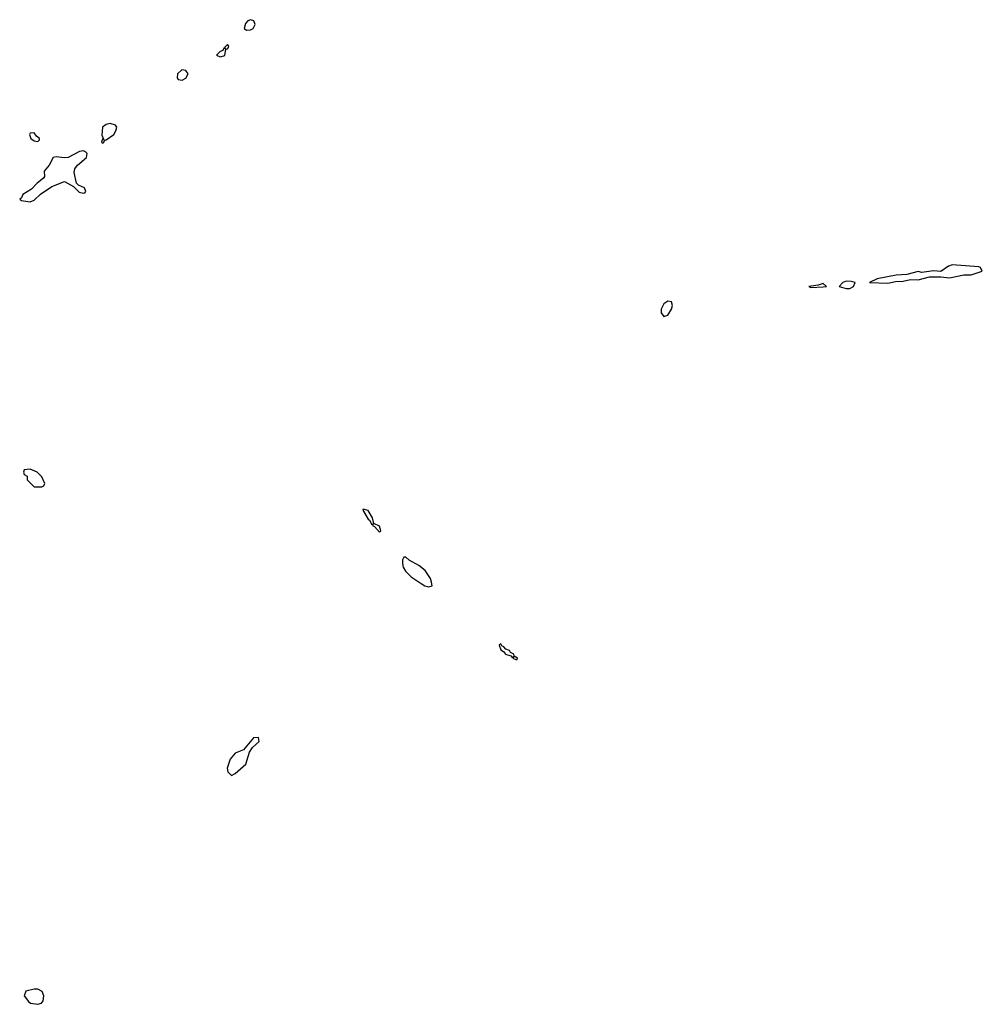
# Model space of a CAD drawing. Header units: inches. Extents: x 2769379 to 2883802, y 684208 to 828654.
# Tile 103 of 256: x 2848574 to 2853648, y 742025 to 747216. Entities that reach past the tile are written whole.
import ezdxf

# ---------------------------------------------------------------- set-up
doc = ezdxf.new("R2010")
doc.units = ezdxf.units.IN
doc.header["$MEASUREMENT"] = 0
doc.layers.add('C8744', color=7, linetype='Continuous')
doc.layers.add('C8754', color=7, linetype='Continuous')

msp = doc.modelspace()

# ---------------------------------------------------------------- linework, layer by layer
at = {"layer": 'C8744', "color": 2, "elevation": 2}
for points in [[(2849790, 747216.2), (2849776, 747210), (2849764.1, 747195.9), (2849758, 747170), (2849770, 747161), (2849790, 747162), (2849804, 747170), (2849814.5, 747190), (2849808.7, 747210)], [(2849670, 747086), (2849654, 747070), (2849658, 747062), (2849650, 747066), (2849645.4, 747054.6), (2849630, 747048), (2849612, 747030), (2849630, 747021), (2849650, 747026), (2849655.3, 747030), (2849660.4, 747059.6), (2849670, 747062), (2849675.3, 747070), (2849676.4, 747076.4)], [(2849428.9, 746951.1), (2849406, 746930), (2849404, 746910), (2849410, 746901), (2849430, 746897.3), (2849450, 746907.7), (2849462.7, 746930), (2849450, 746949)], [(2849050, 746669.4), (2849030, 746663.7), (2849010.8, 746650), (2849006.8, 746606.8), (2849018, 746582), (2849010, 746586), (2849004.7, 746570), (2849010, 746564.7), (2849018, 746570), (2849020.4, 746579.6), (2849030, 746582), (2849070, 746611), (2849080.9, 746630), (2849085.2, 746650), (2849079.5, 746659.5)], [(2848650, 746619), (2848630, 746618), (2848626, 746610), (2848632, 746590), (2848650, 746578), (2848670, 746574), (2848678, 746582), (2848678, 746590), (2848662, 746602)], [(2848910, 746525.2), (2848890, 746522), (2848830, 746489.4), (2848810, 746487.3), (2848767.1, 746492.9), (2848750.5, 746489.5), (2848730, 746449.3), (2848702.5, 746417.5), (2848704, 746390), (2848699.3, 746380.7), (2848665.5, 746354.5), (2848636.7, 746323.3), (2848590, 746294), (2848583.6, 746276.4), (2848574, 746270), (2848583.6, 746263.6), (2848616.8, 746256.8), (2848630, 746256.3), (2848650, 746264.9), (2848683.6, 746296.4), (2848744.1, 746335.9), (2848810, 746362.8), (2848856.9, 746336.9), (2848887.1, 746307.1), (2848910, 746301), (2848916.5, 746303.5), (2848922, 746310), (2848915.3, 746330), (2848883.1, 746343.1), (2848873.6, 746353.6), (2848860.9, 746410), (2848864.5, 746430), (2848878, 746450), (2848926, 746490), (2848929, 746510), (2848920.2, 746520.2)], [(2848630, 744846), (2848598, 744842), (2848594, 744830), (2848598, 744818), (2848614, 744810), (2848614, 744790), (2848650, 744754), (2848690, 744754), (2848702, 744758), (2848706, 744770), (2848690, 744806), (2848666, 744830)], [(2849831.9, 743431.9), (2849806, 743430), (2849753.7, 743366.3), (2849710, 743349.3), (2849683.4, 743316.6), (2849668, 743270), (2849670.7, 743250.7), (2849690, 743231.3), (2849710, 743241), (2849765.2, 743290), (2849785.6, 743354.4), (2849802, 743378), (2849836, 743410)], [(2848650, 742104.5), (2848606, 742094), (2848598, 742070), (2848619.8, 742039.8), (2848630.7, 742030.7), (2848670, 742024.7), (2848689.1, 742030.9), (2848697.2, 742042.8), (2848701.2, 742070), (2848692.3, 742092.3), (2848670, 742103.7)]]:
    msp.add_lwpolyline(points, close=True, dxfattribs=at)
at = {"layer": 'C8754', "color": 2, "elevation": 2}
for points in [[(2853490, 745923.7), (2853470, 745916), (2853430, 745888), (2853390, 745892), (2853330, 745884), (2853310, 745889), (2853250, 745872.7), (2853194, 745870), (2853094, 745850), (2853054, 745830), (2853150, 745827.7), (2853190, 745836), (2853230, 745837.3), (2853270, 745846.8), (2853310, 745844), (2853370, 745861), (2853430, 745861), (2853475.3, 745855.3), (2853550, 745871), (2853590, 745871), (2853648, 745890), (2853638, 745910), (2853630, 745913.2)], [(2852810, 745826), (2852783.6, 745816.4), (2852734, 745810), (2852744.7, 745804.7), (2852810, 745806.8), (2852826, 745810)], [(2852930, 745837.2), (2852912, 745830), (2852894, 745810), (2852930, 745798.8), (2852950, 745798.8), (2852968.7, 745810), (2852978, 745830), (2852956.5, 745836.5)], [(2851990, 745731.6), (2851970, 745718), (2851954.4, 745690), (2851955.5, 745670), (2851970, 745650.7), (2851990, 745659.1), (2852009.6, 745690), (2852015.6, 745710), (2852009.3, 745729.3)], [(2850384.7, 744635.3), (2850382, 744630), (2850410, 744582), (2850418, 744578), (2850430, 744554), (2850438, 744558), (2850434, 744550), (2850444.7, 744544.7), (2850470, 744514), (2850478, 744522), (2850470, 744546), (2850440.4, 744560.4), (2850434, 744590), (2850410, 744628)], [(2850610, 744382), (2850598, 744382), (2850591.3, 744368.7), (2850591.1, 744348.9), (2850594.8, 744330), (2850608.1, 744308.1), (2850638, 744278), (2850690, 744242.8), (2850710, 744231), (2850730, 744226), (2850748, 744232), (2850745.2, 744250), (2850739.3, 744270), (2850711.3, 744311.3), (2850678, 744338), (2850626.6, 744366.6)], [(2851110, 743926), (2851102, 743918), (2851110, 743894), (2851124.7, 743884.7), (2851134, 743870), (2851162, 743862), (2851170, 743854), (2851178, 743858), (2851174, 743850), (2851190, 743842), (2851196.4, 743843.6), (2851198, 743850), (2851180.4, 743860.4), (2851178, 743870), (2851160.2, 743880.2), (2851155.3, 743890), (2851136.4, 743896.4), (2851126, 743910), (2851115.3, 743915.3)]]:
    msp.add_lwpolyline(points, close=True, dxfattribs=at)

doc.saveas('drawing.dxf')
